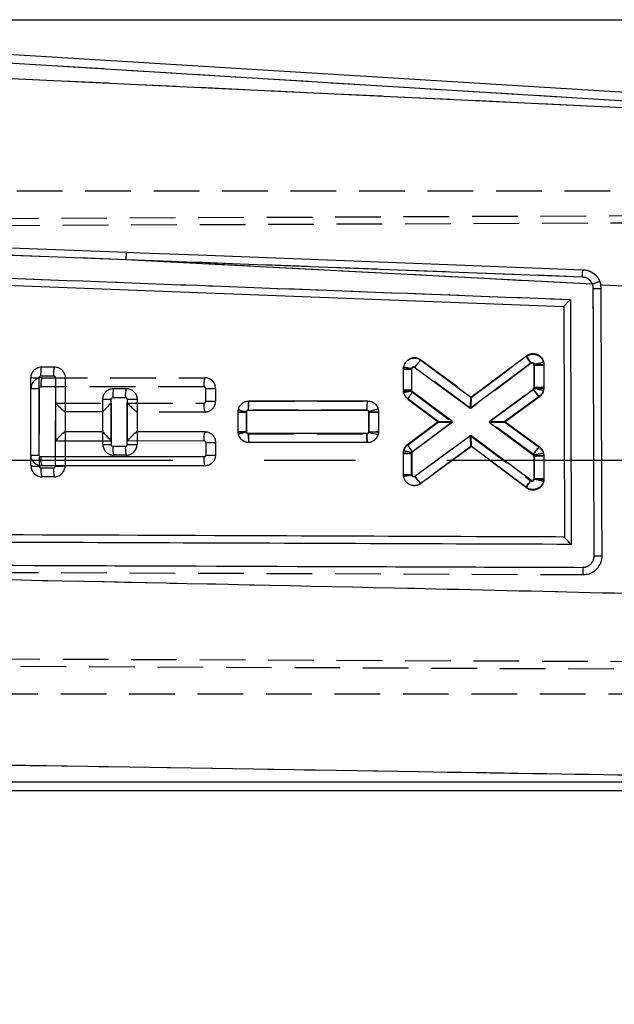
# Model space of a CAD drawing. Extents: x 30 to 391, y 7 to 282.
# Tile 23 of 30: x 133 to 150, y 243 to 270. Entities that reach past the tile are written whole.
import ezdxf

# ---------------------------------------------------------------- set-up
doc = ezdxf.new("R2010")
doc.units = 0
doc.linetypes.add('CENTERX2', pattern=[20.32, 12.7, -2.54, 2.54, -2.54])
doc.linetypes.add('HIDDEN', pattern=[1.905, 1.27, -0.635])
doc.layers.get('0').update_dxf_attribs({"linetype": 'CONTINUOUS'})
doc.styles.add('SLDTEXTSTYLE0', font='TXT', dxfattribs={"width": 0.75})
doc.dimstyles.new('SLDDIMSTYLE0', dxfattribs={"dimtxt": 3.5, "dimasz": 3.302, "dimexe": 0, "dimexo": 0.0625, "dimgap": 0.875, "dimtad": 1, "dimdec": 0, "dimrnd": 1e-09, "dimzin": 12, "dimtxsty": 'SLDTEXTSTYLE0', "dimsah": 1, "dimcen": 0.09, "dimazin": 3, "dimtfac": 1, "dimtdec": 0, "dimtofl": 0, "dimtmove": 0, "dimatfit": 3, "dimtolj": 1, "dimtzin": 12})

# ---------------------------------------------------------------- blocks, each defined once
blk = doc.blocks.new('_D')
at = {"color": 179, "linetype": 'CONTINUOUS'}
for p, q in [((118.125, 270.152), (206.743, 270.152)), ((205.743, 270.152), (205.743, 209.896)), ((190.743, 209.896), (206.743, 209.896))]:
    blk.add_line(p, q, dxfattribs=at)
for points in [[(205.743, 270.152), (205.235, 266.85), (206.251, 266.85)], [(205.743, 209.896), (206.251, 213.198), (205.235, 213.198)]]:
    blk.add_solid(points, dxfattribs=at)
at = {"color": 179, "linetype": 'CONTINUOUS', "insert": (201.231, 232.986, 0.1), "char_height": 3.5, "attachment_point": 1, "rotation": 90, "style": 'SLDTEXTSTYLE0'}
blk.add_mtext('60', dxfattribs=at)

msp = doc.modelspace()

# ---------------------------------------------------------------- linework, layer by layer
at = {"color": 7, "linetype": 'CONTINUOUS'}
for p, q in [((151.1995, 268.0541), (117.1254, 270.152)), ((117.1113, 269.9217), (151.0265, 267.8336)), ((150.8431, 267.6613), (117.3535, 269.2491)), ((136.1129, 263.4779), (118.9618, 264.127)), ((149.0957, 262.7943), (136.1129, 263.4779)), ((148.812, 262.9959), (136.1129, 263.4779)), ((119.7166, 263.2652), (148.2961, 262.1772)), ((149.3, 262.8703), (149.3262, 262.782)), ((149.3365, 262.6812), (149.3262, 262.782)), ((149.3262, 262.782), (149.9897, 262.7463)), ((148.2961, 262.1772), (148.3196, 255.7656)), ((144.3223, 260.6833), (145.7146, 259.6585)), ((145.7146, 259.6585), (147.2565, 260.8083)), ((133.7724, 260.4976), (134.1224, 260.4976)), ((143.837, 259.8512), (143.8371, 260.4395)), ((143.8371, 260.4395), (143.841, 260.4877)), ((144.065, 259.8505), (144.0651, 260.4274)), ((144.0651, 260.4274), (144.0669, 260.4499)), ((144.1522, 260.4797), (145.6935, 259.3452)), ((145.6935, 259.3452), (147.3839, 260.6058)), ((147.4715, 260.5627), (147.4714, 259.905)), ((147.7436, 260.5648), (147.7434, 259.9069)), ((133.4724, 258.0432), (133.4724, 260.1976)), ((133.7004, 258.0411), (133.7004, 260.1948)), ((133.7502, 260.2455), (134.1004, 260.2455)), ((134.1503, 260.1955), (134.1504, 258.4446)), ((134.4224, 260.1976), (134.4224, 258.6968)), ((135.7724, 259.8976), (136.1224, 259.8976)), ((147.4489, 259.8612), (146.2168, 258.9605)), ((147.7434, 259.9069), (147.7365, 259.8425)), ((135.4724, 258.697), (135.4724, 259.5976)), ((135.7004, 258.4449), (135.7004, 259.5948)), ((135.7502, 259.6455), (136.1003, 259.6455)), ((136.1503, 259.5955), (136.1504, 258.445)), ((136.4224, 259.5976), (136.4224, 258.6972)), ((144.8018, 258.9775), (143.9592, 259.6073)), ((145.1973, 258.9755), (144.0877, 259.8047)), ((147.6187, 259.6615), (146.6616, 258.9619)), ((139.2371, 259.2453), (139.2436, 259.3077)), ((139.541, 259.5485), (142.8386, 259.5492)), ((139.237, 258.697), (139.2371, 259.2453)), ((139.465, 258.6958), (139.4651, 259.243)), ((139.5186, 259.2964), (142.8164, 259.2971)), ((142.8715, 259.2419), (142.8714, 258.6947)), ((143.1436, 259.2452), (143.1435, 258.697)), ((143.9582, 258.3469), (144.8018, 258.9775)), ((144.0861, 258.1447), (145.1973, 258.9755)), ((146.2168, 258.9605), (147.448, 258.0544)), ((146.6616, 258.9619), (147.6193, 258.2571)), ((134.4216, 258.6968), (134.4224, 258.6968)), ((134.4224, 258.6968), (135.4724, 258.697)), ((135.4724, 258.6958), (135.4724, 258.697)), ((136.4216, 258.6972), (136.4224, 258.6972)), ((136.4224, 258.6972), (138.3076, 258.6975)), ((142.8171, 258.641), (139.5197, 258.6404)), ((143.1435, 258.697), (143.1332, 258.619)), ((145.7125, 258.5918), (144.1512, 257.4505)), ((147.3834, 257.3459), (145.7125, 258.5918)), ((134.1504, 258.4446), (135.7004, 258.4449)), ((136.1504, 258.445), (138.2856, 258.4454)), ((138.3357, 258.3954), (138.3356, 258.0427)), ((138.6077, 258.3975), (138.6076, 258.044)), ((142.8391, 258.3931), (139.5416, 258.3925)), ((145.7331, 258.2831), (144.3208, 257.2507)), ((147.2565, 257.1472), (145.7331, 258.2831)), ((138.2856, 257.9919), (133.7504, 257.9911)), ((143.8366, 257.4966), (143.8367, 258.1042)), ((143.8367, 258.1042), (143.842, 258.1609)), ((144.0645, 257.4945), (144.0646, 258.102)), ((147.471, 258.0087), (147.4709, 257.3887)), ((147.7431, 258.0125), (147.743, 257.3908)), ((138.3077, 257.744), (133.7725, 257.7432)), ((147.743, 257.3908), (147.734, 257.3177)), ((148.3196, 255.7656), (148.3196, 255.7646)), ((148.8415, 254.7207), (148.8701, 254.7214)), ((150.7804, 248.9517), (125.8374, 248.9517)), ((125.8374, 248.7204), (150.95, 248.7204))]:
    msp.add_line(p, q, dxfattribs=at)
at = {"color": 7, "linetype": 'HIDDEN'}
for p, q in [((117.1113, 269.9217), (151.0265, 267.8336)), ((150.8431, 267.6613), (117.3535, 269.2491)), ((119.7428, 265.3962), (154.6168, 265.3962)), ((154.6776, 264.5135), (109.3558, 264.33)), ((154.637, 264.7138), (109.7861, 264.5185)), ((136.1129, 263.4779), (118.9618, 264.127)), ((149.0957, 262.7943), (136.1129, 263.4779)), ((148.812, 262.9959), (136.1129, 263.4779)), ((149.3262, 262.782), (149.9897, 262.7463)), ((144.3208, 260.6886), (145.7331, 259.6562)), ((145.7319, 259.6554), (147.2564, 260.7921)), ((147.2564, 260.7921), (147.2565, 260.7922)), ((133.7723, 260.4976), (133.7724, 260.4976)), ((143.8367, 259.8351), (143.8366, 260.4428)), ((144.0645, 260.4407), (144.0646, 259.8331)), ((145.7125, 259.3434), (144.1512, 260.4847)), ((147.3833, 260.5892), (145.7125, 259.3434)), ((147.471, 259.9256), (147.4709, 260.5466)), ((147.734, 260.6217), (147.743, 260.5486)), ((147.743, 260.5486), (147.7431, 259.9268)), ((147.743, 260.5486), (147.7431, 259.9268)), ((133.7725, 260.1962), (138.3077, 260.1953)), ((133.7004, 259.8941), (133.7004, 257.7397)), ((138.2856, 259.9432), (133.7504, 259.9441)), ((135.7723, 259.8976), (135.7724, 259.8976)), ((138.3357, 259.5398), (138.3356, 259.8932)), ((138.6076, 259.8954), (138.6077, 259.5419)), ((146.2168, 258.9746), (147.4483, 259.881)), ((143.842, 259.7784), (143.8367, 259.8351)), ((144.8018, 258.9618), (143.9582, 259.5925)), ((144.7619, 258.9916), (143.9582, 259.5925)), ((144.0858, 259.7906), (145.1973, 258.9597)), ((147.6193, 259.6823), (146.6615, 258.9774)), ((134.1504, 259.4906), (135.7004, 259.4903)), ((134.1504, 257.7397), (134.1504, 259.4906)), ((135.7004, 259.4903), (135.7004, 258.3397)), ((136.1504, 259.4902), (138.2857, 259.4897)), ((136.1504, 258.3397), (136.1504, 259.4902)), ((139.5415, 259.5469), (139.5416, 259.5469)), ((139.5416, 259.5469), (142.8391, 259.5463)), ((142.8391, 259.5463), (142.8391, 259.5463)), ((135.4724, 259.2424), (134.4212, 259.2426)), ((138.3076, 259.2418), (136.4212, 259.2422)), ((139.2371, 258.6941), (139.237, 259.2423)), ((139.465, 259.2404), (139.4651, 258.6921)), ((142.8167, 259.2942), (139.52, 259.2948)), ((142.8715, 258.692), (142.8714, 259.2404)), ((143.1435, 259.2424), (143.1436, 258.6941)), ((143.9592, 258.3321), (144.8018, 258.9618)), ((143.9592, 258.3321), (144.8018, 258.9618)), ((145.1973, 258.9597), (144.0875, 258.1302)), ((144.8018, 258.9775), (144.8018, 258.9775)), ((147.4491, 258.0739), (146.2168, 258.9746)), ((146.6616, 258.9619), (146.6615, 258.9619)), ((146.6616, 258.9774), (147.6187, 258.2778)), ((146.6616, 258.9774), (147.6187, 258.2778)), ((134.4224, 258.6962), (134.4224, 257.7418)), ((135.4724, 258.3418), (135.4724, 258.6958)), ((136.4224, 258.6969), (136.4224, 258.3418)), ((139.2436, 258.6317), (139.2371, 258.6941)), ((139.519, 258.6387), (142.8162, 258.638)), ((144.1524, 257.4556), (145.6935, 258.5899)), ((145.6935, 258.5899), (147.3839, 257.3294)), ((135.7504, 258.2897), (136.1004, 258.2897)), ((142.8385, 258.3901), (139.541, 258.3908)), ((142.8386, 258.3901), (139.541, 258.3908)), ((142.8386, 258.3901), (142.8385, 258.3901)), ((145.7146, 258.2809), (144.3223, 257.2561)), ((147.2565, 257.1311), (145.7135, 258.2818)), ((133.4724, 257.7418), (133.4724, 258.042)), ((136.1224, 258.0418), (135.7724, 258.0418)), ((143.8371, 257.4999), (143.837, 258.0881)), ((144.065, 258.0861), (144.0651, 257.5078)), ((147.4715, 257.3725), (147.4714, 258.0303)), ((147.7365, 258.0969), (147.7434, 258.0325)), ((147.7434, 258.0325), (147.7436, 257.3746)), ((133.7504, 257.6897), (134.1004, 257.6897)), ((134.1224, 257.4418), (133.7724, 257.4418)), ((143.841, 257.4516), (143.8371, 257.4999)), ((144.0651, 257.5078), (144.067, 257.484)), ((144.3223, 257.2561), (144.2653, 257.2277)), ((144.3223, 257.2561), (144.3221, 257.256)), ((122.8834, 254.8205), (148.8415, 254.7207)), ((154.6774, 252.2789), (100.7135, 252.4973)), ((100.7996, 252.313), (154.6368, 252.0786)), ((154.6191, 251.3962), (119.7428, 251.3962)), ((150.7804, 248.9517), (125.8374, 248.9517))]:
    msp.add_line(p, q, dxfattribs=at)
at = {"color": 179, "linetype": 'CENTERX2'}
msp.add_line((157.7428, 257.8962), (104.7428, 257.8962), dxfattribs=at)
at = {"color": 7, "linetype": 'CONTINUOUS', "flags": 128}
for points in [[(120.2878, 264.287), (120.971, 264.2611), (127.4413, 264.0155), (136.1363, 263.6846)], [(136.1363, 263.6846), (136.509, 263.6704), (138.1266, 263.6087), (144.5968, 263.3616), (148.8346, 263.1994)]]:
    msp.add_lwpolyline(points, dxfattribs=at)
at = {"color": 7, "linetype": 'HIDDEN', "flags": 128}
for points in [[(139.5083, 259.5428), (139.5415, 259.5469), (139.5415, 259.5469), (139.5415, 259.5469)], [(142.9273, 258.4062), (142.9097, 258.3986), (142.8386, 258.3901), (142.8386, 258.3901), (142.8386, 258.3901)]]:
    msp.add_lwpolyline(points, dxfattribs=at)
at = {"color": 7, "linetype": 'CONTINUOUS'}
for centre, radius, start, end in [((136.8516, 263.4991), 0.739, 165.45947, 181.6418), ((150.1997, 260.1392), 2.8755, 108.23338, 112.57665), ((149.1128, 273.3175), 10.6387, 270.02769, 271.20479), ((147.9817, 261.1232), 0.7906, 203.47246, 220.87808), ((134.8349, 260.3083), 0.7372, 165.11981, 184.88499), ((147.5452, 268.8598), 8.2974, 269.49138, 271.37008), ((133.6651, 266.558), 6.3633, 268.26483, 270.31762), ((134.2223, 268.5215), 8.3263, 269.50479, 271.37703), ((136.8335, 259.7083), 0.7359, 165.09435, 184.89548), ((147.416, 259.9059), 0.0555, 306.3382, 347.39394), ((147.4175, 259.905), 0.0539, 347.9555, 359.95987), ((147.5491, 268.1724), 8.2678, 269.46135, 271.34676), ((135.6654, 265.9684), 6.3737, 268.26463, 270.31407), ((136.2225, 267.9102), 8.315, 269.50274, 271.37752), ((145.5952, 259.8175), 0.1989, 306.47348, 306.88849), ((139.4158, 265.7767), 6.5338, 268.43302, 270.43218), ((139.5209, 259.243), 0.0559, 168.64141, 179.96253), ((139.0188, 258.5084), 0.7358, 165.10604, 184.90801), ((142.8212, 258.6947), 0.0502, 345.20604, 0.04467), ((143.5206, 260.827), 2.2418, 253.12346, 260.05036), ((142.9369, 267.0865), 8.392, 269.55297, 271.41048), ((138.4093, 266.6937), 8.2986, 269.49148, 271.36995), ((145.8381, 258.4253), 0.1768, 233.07266, 233.53736), ((133.6466, 264.6072), 6.5663, 268.48008, 270.46942), ((134.4677, 257.9299), 0.7199, 175.12314, 195.03131), ((139.003, 257.9309), 0.72, 175.1384, 195.04579), ((138.4329, 266.0787), 8.0366, 269.30636, 271.24598), ((144.0144, 264.6264), 6.5246, 268.4391, 270.44108), ((144.1203, 258.102), 0.0556, 169.59038, 179.96916), ((144.1185, 258.1016), 0.054, 126.96618, 168.81735), ((144.0121, 264.044), 6.5497, 268.46447, 270.45877), ((144.9045, 257.9182), 0.8867, 211.83583, 228.82873), ((147.4185, 257.3887), 0.0524, 346.96545, 359.98963), ((147.5444, 265.6969), 8.3085, 269.49343, 271.3696)]:
    msp.add_arc(centre, radius, start, end, dxfattribs=at)
at = {"color": 7, "linetype": 'HIDDEN'}
for centre, radius, start, end in [((136.8516, 263.4991), 0.739, 165.45947, 181.6418), ((150.1997, 260.1392), 2.8755, 108.23338, 112.57665), ((144.1419, 260.4527), 0.2961, 52.83977, 152.13003), ((145.0219, 259.9331), 1.0308, 132.86058, 147.64374), ((144.0097, 267.0351), 6.5947, 268.49562, 270.47631), ((148.8164, 255.4469), 5.2868, 101.81434, 104.76161), ((147.4195, 260.5466), 0.0514, 359.98782, 14.17281), ((147.5446, 268.8524), 8.3062, 269.4916, 271.36829), ((147.4415, 260.5487), 0.3014, 359.98782, 14.01503), ((133.7724, 259.8962), 0.3, 89.98965, 180), ((134.4835, 260.0068), 0.7358, 165.08967, 184.89412), ((139.0188, 260.006), 0.7359, 165.09089, 184.8929), ((138.3076, 259.8953), 0.3, 0.01039, 89.98965), ((133.6466, 266.4474), 6.5536, 268.47724, 270.47034), ((133.7504, 259.8941), 0.05, 89.98965, 180), ((138.2856, 259.8932), 0.05, 0.01039, 89.98965), ((138.4059, 268.2506), 8.3576, 269.51777, 271.38292), ((144.0087, 266.4329), 6.6001, 268.50672, 270.4858), ((144.1417, 259.8352), 0.3051, 180.02078, 190.73247), ((145.2511, 253.3272), 6.6033, 100.3428, 102.3209), ((144.7634, 259.2139), 0.8898, 139.5986, 154.82093), ((144.1197, 259.8331), 0.0551, 180.02078, 190.3827), ((144.1179, 259.8332), 0.0533, 190.80951, 233.04955), ((139.003, 259.4285), 0.72, 175.11728, 195.02351), ((138.2857, 259.5398), 0.05, 269.98862, 0.01039), ((138.3077, 259.5418), 0.3, 269.98862, 0.01039), ((138.4063, 267.8555), 8.3161, 269.51311, 271.38758), ((144.1671, 254.6564), 4.7771, 102.4987, 105.75987), ((139.4099, 266.2108), 6.9706, 268.57899, 270.45286), ((142.8201, 259.2404), 0.0513, 359.98274, 15.39122), ((142.9458, 267.547), 8.3069, 269.48697, 271.3635), ((139.4086, 265.2792), 6.5873, 268.50856, 270.49146), ((139.5423, 258.6942), 0.3052, 180.02404, 191.81943), ((140.5543, 253.2276), 5.5608, 101.28382, 103.63327), ((139.5203, 258.6921), 0.0552, 180.02404, 191.73955), ((140.2365, 258.5775), 0.7201, 175.11745, 195.02147), ((142.9421, 267.0197), 8.328, 269.51444, 271.38624), ((135.6466, 264.9139), 6.5744, 268.48133, 270.46812), ((135.7724, 258.3418), 0.3, 180, 270), ((135.7504, 258.3397), 0.05, 180, 270), ((136.4677, 258.2286), 0.72, 175.12851, 195.03534), ((136.8177, 258.2285), 0.72, 175.12828, 195.03514), ((136.1004, 258.3397), 0.05, 270, 0), ((136.1224, 258.3418), 0.3, 270, 0), ((136.2225, 266.6541), 8.3147, 269.50276, 271.37753), ((148.3197, 257.5224), 1.0306, 132.86231, 147.6478), ((147.4386, 258.0317), 0.3049, 12.34106, 53.80347), ((144.0099, 264.665), 6.5791, 268.4942, 270.47962), ((147.4165, 258.0296), 0.0549, 12.55456, 53.65882), ((148.8384, 252.1241), 6.0736, 100.45273, 103.01885), ((147.4183, 258.0303), 0.0531, 0.02501, 12.29413), ((147.5399, 266.3747), 8.3447, 269.52966, 271.39771), ((147.4403, 258.0324), 0.3031, 0.02501, 12.29414), ((133.6468, 264.3201), 6.5807, 268.48134, 270.46624), ((133.7724, 257.7418), 0.3, 180, 270), ((133.7504, 257.7397), 0.05, 180, 270), ((134.4677, 257.6285), 0.72, 175.12808, 195.03491), ((134.8177, 257.6285), 0.72, 175.12808, 195.03491), ((134.1004, 257.7397), 0.05, 270, 0), ((134.1224, 257.7418), 0.3, 270, 0), ((134.2223, 266.0725), 8.3331, 269.50561, 271.37625), ((148.0612, 256.7543), 0.8886, 139.66051, 154.90496), ((147.5419, 265.7066), 8.3344, 269.51596, 271.3863)]:
    msp.add_arc(centre, radius, start, end, dxfattribs=at)
at = {"color": 7, "linetype": 'CONTINUOUS'}
for centre, major_axis, ratio, start_param, end_param in [((144.0871, 260.4295), (0.25, -0.01), 0.0119261, 3.1415927, 4.6245681), ((145.7156, 259.3473), (-0.001, 0.3107), 0.0709759, 0.0525348, 1.5773099), ((145.2193, 258.9776), (0.4175, 0), 0.0050159, 3.1483028, 4.6595663), ((146.2389, 258.9626), (0.4227, -0.0007), 0.0050435, 4.6602178, 6.2763092), ((134.1724, 258.4467), (0.2498, 0.2498), 0.0399855, 0.0399721, 1.6191216), ((135.7224, 258.447), (0.2497, -0.2497), 0.0483726, 3.1899179, 4.6724169), ((136.1724, 258.4471), (0.2498, 0.2498), 0.0399855, 0.0399721, 1.6191216), ((145.7345, 258.5939), (0.0015, 0.3103), 0.0710097, 1.5778754, 3.0892154)]:
    msp.add_ellipse(centre, major_axis=major_axis, ratio=ratio, start_param=start_param, end_param=end_param, dxfattribs=at)
at = {"color": 7, "linetype": 'HIDDEN'}
for centre, major_axis, ratio, start_param, end_param in [((145.7345, 259.3455), (-0.0015, 0.3103), 0.0710733, 0.0524241, 1.577204), ((134.1724, 259.4927), (-0.2497, 0.2498), 0.0483709, 1.5308417, 3.0932499), ((135.7224, 259.4924), (0.2498, 0.2498), 0.0399838, 1.6191391, 3.1016381), ((136.1724, 259.4923), (-0.2497, 0.2498), 0.0483709, 1.5308417, 3.0932499), ((145.2193, 258.9618), (0.4175, 0), 0.0050216, 3.1483104, 4.6595668), ((146.2389, 258.9767), (0.4227, 0.0007), 0.0048715, 4.6602015, 6.2765437), ((145.7156, 258.592), (0.001, 0.3107), 0.0709339, 1.5777531, 3.0890889), ((144.0871, 257.5099), (0.25, 0.01), 0.0048534, 3.1415927, 4.6238967)]:
    msp.add_ellipse(centre, major_axis=major_axis, ratio=ratio, start_param=start_param, end_param=end_param, dxfattribs=at)
at = {"color": 7, "linetype": 'CONTINUOUS'}
for points, knots in [([(119.3775, 263.4739), (124.2563, 263.2894), (133.9576, 262.9226), (143.6593, 262.5542), (148.4821, 262.3711)], [0, 0, 0, 0, 0.502896, 1, 1, 1, 1]), ([(148.812, 262.9959), (148.8132, 263.0226), (148.8157, 263.0762), (148.822, 263.1439), (148.8286, 263.1875), (148.8327, 263.1958), (148.8345, 263.1994)], [0, 0, 0, 0, 0.264534, 0.5290541, 0.793585, 1, 1, 1, 1]), ([(148.8346, 263.1994), (148.8914, 263.1917), (149.0065, 263.1762), (149.1583, 263.0827), (149.2541, 262.9721), (149.2891, 262.8945), (149.3, 262.8703)], [0, 0, 0, 0, 0.2842037, 0.575995, 0.8678207, 1, 1, 1, 1]), ([(149.0957, 262.7943), (149.0897, 262.8079), (149.0691, 262.8542), (149.0124, 262.9218), (148.9194, 262.981), (148.8477, 262.9909), (148.812, 262.9959)], [0, 0, 0, 0, 0.12127098, 0.41348525, 0.70708858, 1, 1, 1, 1]), ([(149.118, 262.6788), (149.115, 262.7134), (149.1115, 262.7529), (149.0975, 262.7897), (149.0957, 262.7943)], [0, 0, 0, 0, 0.8727067, 1, 1, 1, 1]), ([(149.1431, 255.2413), (149.1427, 255.3767), (149.1404, 256.0533), (149.1321, 258.5325), (149.1241, 260.8763), (149.118, 262.6788)], [0, 0, 0, 0, 0.05458626, 0.27293232, 1, 1, 1, 1]), ([(149.3635, 255.2436), (149.363, 255.379), (149.3606, 256.0556), (149.3516, 258.5348), (149.3431, 260.8786), (149.3365, 262.6812)], [0, 0, 0, 0, 0.0545863, 0.272931, 1, 1, 1, 1]), ([(148.2961, 262.1777), (148.2978, 262.1806), (148.301, 262.1863), (148.3266, 262.2149), (148.3728, 262.2632), (148.4289, 262.3192), (148.4684, 262.3578), (148.4814, 262.3704), (148.4821, 262.3711)], [0, 0, 0, 0, 0.157221, 0.3135138, 0.5425094, 0.8512064, 0.9921293, 1, 1, 1, 1]), ([(148.4821, 262.3711), (148.4859, 261.238), (148.4937, 258.9677), (148.5013, 256.6973), (148.5052, 255.5599)], [0, 0, 0, 0, 0.4990477, 1, 1, 1, 1]), ([(143.841, 260.4877), (143.8502, 260.5212), (143.8686, 260.5881), (143.9362, 260.6696), (144.0248, 260.7253), (144.1269, 260.7475), (144.2324, 260.7364), (144.2922, 260.701), (144.3223, 260.6833)], [0, 0, 0, 0, 0.1664811, 0.3329599, 0.4995553, 0.6660503, 0.8322316, 1, 1, 1, 1]), ([(144.1522, 260.4797), (144.1622, 260.4934), (144.1824, 260.5209), (144.2125, 260.5604), (144.241, 260.5966), (144.2667, 260.6282), (144.2886, 260.6537), (144.3056, 260.6719), (144.3177, 260.6829), (144.3207, 260.6832), (144.3222, 260.6834)], [0, 0, 0, 0, 0.1249978, 0.2500031, 0.3750027, 0.5000037, 0.6250005, 0.7500012, 0.8750008, 1, 1, 1, 1]), ([(147.2565, 260.8083), (147.2861, 260.8261), (147.3453, 260.8617), (147.45, 260.8739), (147.5524, 260.8532), (147.6423, 260.7988), (147.7085, 260.718), (147.7397, 260.6352), (147.7426, 260.583), (147.7436, 260.5648)], [0, 0, 0, 0, 0.1533118, 0.3066122, 0.4590724, 0.6147349, 0.7667014, 0.9187578, 1, 1, 1, 1]), ([(133.4724, 260.1976), (133.4758, 260.2314), (133.4827, 260.2991), (133.5347, 260.3891), (133.6112, 260.457), (133.6954, 260.4926), (133.7508, 260.4962), (133.7724, 260.4976)], [0, 0, 0, 0, 0.2151367, 0.4302461, 0.6458423, 0.8615962, 1, 1, 1, 1]), ([(133.7502, 260.2455), (133.7505, 260.2785), (133.7512, 260.3444), (133.7563, 260.4278), (133.7636, 260.4862), (133.7694, 260.4938), (133.7723, 260.4976)], [0, 0, 0, 0, 0.24999657, 0.50000218, 0.74999891, 1, 1, 1, 1]), ([(134.1224, 260.4976), (134.1561, 260.4943), (134.2235, 260.4876), (134.3134, 260.4358), (134.3812, 260.3595), (134.4171, 260.2752), (134.4209, 260.2196), (134.4224, 260.1976)], [0, 0, 0, 0, 0.21510432, 0.43023235, 0.64489605, 0.85940661, 1, 1, 1, 1]), ([(144.0669, 260.4499), (144.0646, 260.4503), (144.0535, 260.4524), (144.0152, 260.459), (143.9544, 260.4685), (143.8917, 260.4781), (143.8491, 260.4851), (143.8437, 260.4868), (143.841, 260.4877)], [0, 0, 0, 0, 0.0186889, 0.0921527, 0.3193086, 0.5462617, 0.7731303, 1, 1, 1, 1]), ([(144.0669, 260.4499), (144.0678, 260.4525), (144.0707, 260.461), (144.0796, 260.4738), (144.0948, 260.4851), (144.1134, 260.491), (144.1329, 260.4899), (144.1457, 260.4843), (144.1514, 260.4803), (144.1522, 260.4797)], [0, 0, 0, 0, 0.0778928, 0.2563976, 0.4326041, 0.608899, 0.8015222, 0.9749069, 1, 1, 1, 1]), ([(147.3839, 260.6058), (147.3869, 260.6077), (147.3952, 260.6131), (147.4111, 260.6174), (147.4299, 260.6159), (147.4471, 260.6088), (147.4606, 260.5964), (147.4697, 260.5806), (147.4709, 260.5687), (147.4715, 260.5627)], [0, 0, 0, 0, 0.08990813, 0.24834294, 0.39901436, 0.55721041, 0.70355418, 0.85175003, 1, 1, 1, 1]), ([(133.7004, 260.1948), (133.7009, 260.2005), (133.7021, 260.2121), (133.711, 260.2274), (133.7239, 260.2389), (133.7379, 260.2447), (133.7469, 260.2453), (133.7502, 260.2455)], [0, 0, 0, 0, 0.2188693, 0.4377146, 0.656588, 0.8727398, 1, 1, 1, 1]), ([(134.1004, 260.2455), (134.1037, 260.2453), (134.1127, 260.2447), (134.1267, 260.239), (134.1397, 260.2276), (134.1484, 260.2124), (134.1497, 260.201), (134.1503, 260.1955)], [0, 0, 0, 0, 0.1297897, 0.3453984, 0.5651486, 0.7883165, 1, 1, 1, 1]), ([(135.4724, 259.5976), (135.4758, 259.6314), (135.4827, 259.6991), (135.5347, 259.7891), (135.6112, 259.857), (135.6954, 259.8926), (135.7508, 259.8962), (135.7724, 259.8976)], [0, 0, 0, 0, 0.2151315, 0.4302381, 0.6457918, 0.8615069, 1, 1, 1, 1]), ([(135.7723, 259.8976), (135.7694, 259.8938), (135.7636, 259.8862), (135.7563, 259.8278), (135.7512, 259.7444), (135.7505, 259.6785), (135.7502, 259.6455)], [0, 0, 0, 0, 0.2499994, 0.5000015, 0.7499958, 1, 1, 1, 1]), ([(136.1224, 259.8976), (136.1561, 259.8943), (136.2235, 259.8876), (136.3134, 259.8358), (136.3812, 259.7595), (136.4171, 259.6752), (136.4209, 259.6196), (136.4224, 259.5976)], [0, 0, 0, 0, 0.21511245, 0.43024512, 0.64494744, 0.85949603, 1, 1, 1, 1]), ([(143.9592, 259.6073), (143.9407, 259.6235), (143.8963, 259.6626), (143.8483, 259.7471), (143.8408, 259.8164), (143.837, 259.8512)], [0, 0, 0, 0, 0.2623204, 0.6296657, 1, 1, 1, 1]), ([(144.065, 259.8505), (144.0571, 259.8504), (144.0184, 259.8501), (143.9542, 259.85), (143.8884, 259.8501), (143.8453, 259.8506), (143.8398, 259.851), (143.837, 259.8512)], [0, 0, 0, 0, 0.06408265, 0.31727102, 0.54484731, 0.77242341, 1, 1, 1, 1]), ([(144.0877, 259.8047), (144.084, 259.8081), (144.0766, 259.8147), (144.0708, 259.8251), (144.0663, 259.8368), (144.0655, 259.8446), (144.065, 259.8505)], [0, 0, 0, 0, 0.28565468, 0.56034509, 0.66706155, 1, 1, 1, 1]), ([(147.6187, 259.6615), (147.617, 259.6616), (147.6138, 259.6616), (147.6015, 259.6721), (147.5844, 259.6898), (147.5625, 259.7147), (147.5369, 259.7456), (147.5087, 259.7813), (147.4788, 259.8204), (147.4589, 259.8476), (147.4489, 259.8612)], [0, 0, 0, 0, 0.1249996, 0.2500007, 0.3749989, 0.5000005, 0.6249971, 0.7500009, 0.8750008, 1, 1, 1, 1]), ([(147.7365, 259.8425), (147.7354, 259.8422), (147.7331, 259.8416), (147.7167, 259.8437), (147.6914, 259.8478), (147.6575, 259.8541), (147.6166, 259.8622), (147.5704, 259.8718), (147.5208, 259.8824), (147.4871, 259.89), (147.4702, 259.8937)], [0, 0, 0, 0, 0.1250067, 0.2500122, 0.3750156, 0.5000168, 0.6250163, 0.750013, 0.8750078, 1, 1, 1, 1]), ([(135.7004, 259.5948), (135.7009, 259.6005), (135.7021, 259.6121), (135.711, 259.6274), (135.7239, 259.6389), (135.7379, 259.6447), (135.7469, 259.6453), (135.7502, 259.6455)], [0, 0, 0, 0, 0.2189523, 0.4378977, 0.6566851, 0.8726958, 1, 1, 1, 1]), ([(136.1003, 259.6455), (136.1037, 259.6453), (136.1127, 259.6447), (136.1267, 259.639), (136.1397, 259.6276), (136.1484, 259.6124), (136.1497, 259.601), (136.1503, 259.5955)], [0, 0, 0, 0, 0.130185, 0.3457989, 0.5654923, 0.7884476, 1, 1, 1, 1]), ([(144.0877, 259.8047), (144.0692, 259.7796), (144.0322, 259.7292), (143.9888, 259.6652), (143.9607, 259.6192), (143.9597, 259.6112), (143.9592, 259.6073)], [0, 0, 0, 0, 0.25000037, 0.49999712, 0.75000012, 1, 1, 1, 1]), ([(147.7365, 259.8425), (147.7258, 259.8097), (147.7046, 259.7442), (147.6537, 259.6881), (147.6226, 259.6645), (147.6187, 259.6615)], [0, 0, 0, 0, 0.4661249, 0.9322136, 1, 1, 1, 1]), ([(139.2436, 259.3077), (139.254, 259.3405), (139.2749, 259.4062), (139.3451, 259.4839), (139.436, 259.5381), (139.5056, 259.545), (139.541, 259.5485)], [0, 0, 0, 0, 0.2478743, 0.4957345, 0.7438358, 1, 1, 1, 1]), ([(139.2436, 259.3077), (139.2461, 259.3064), (139.2512, 259.3038), (139.293, 259.2929), (139.3547, 259.2784), (139.41, 259.2661), (139.4477, 259.258), (139.4588, 259.2556), (139.4662, 259.254)], [0, 0, 0, 0, 0.2269206, 0.4538456, 0.680768, 0.90769, 0.9383173, 1, 1, 1, 1]), ([(139.541, 259.5485), (139.5381, 259.5447), (139.5322, 259.5371), (139.5248, 259.4787), (139.5196, 259.3953), (139.519, 259.3294), (139.5186, 259.2964)], [0, 0, 0, 0, 0.2499987, 0.5000015, 0.7500011, 1, 1, 1, 1]), ([(142.8384, 259.5492), (142.8359, 259.5465), (142.831, 259.5409), (142.8243, 259.497), (142.818, 259.4187), (142.817, 259.3428), (142.8164, 259.2971)], [0, 0, 0, 0, 0.21424, 0.4284754, 0.6555444, 1, 1, 1, 1]), ([(142.8386, 259.5492), (142.8729, 259.5458), (142.9414, 259.5391), (143.0328, 259.4863), (143.1018, 259.4087), (143.138, 259.3233), (143.142, 259.2672), (143.1436, 259.2452)], [0, 0, 0, 0, 0.2156654, 0.43134529, 0.64673282, 0.862021, 1, 1, 1, 1]), ([(139.4662, 259.254), (139.4673, 259.2578), (139.4701, 259.2674), (139.4795, 259.2809), (139.493, 259.2909), (139.5066, 259.2958), (139.5149, 259.2962), (139.5186, 259.2964)], [0, 0, 0, 0, 0.1628092, 0.4111806, 0.6597097, 0.8456191, 1, 1, 1, 1]), ([(142.8164, 259.2971), (142.82, 259.2969), (142.8299, 259.2963), (142.8451, 259.2902), (142.8567, 259.2802), (142.8655, 259.2678), (142.8705, 259.2557), (142.8712, 259.2457), (142.8715, 259.2419)], [0, 0, 0, 0, 0.12833384, 0.34280167, 0.55723412, 0.65054323, 0.86994067, 1, 1, 1, 1]), ([(142.8715, 259.2419), (142.8796, 259.242), (142.9053, 259.2422), (142.9592, 259.2425), (143.0287, 259.2431), (143.0922, 259.2438), (143.1353, 259.2445), (143.1408, 259.245), (143.1436, 259.2452)], [0, 0, 0, 0, 0.05881525, 0.18713314, 0.39035093, 0.59356774, 0.79678285, 1, 1, 1, 1]), ([(138.3076, 258.6975), (138.3414, 258.6942), (138.4088, 258.6876), (138.4987, 258.6358), (138.5665, 258.5595), (138.6024, 258.4752), (138.6062, 258.4195), (138.6077, 258.3975)], [0, 0, 0, 0, 0.2150911, 0.4302001, 0.6449057, 0.8594478, 1, 1, 1, 1]), ([(139.5416, 258.3925), (139.5073, 258.3959), (139.4388, 258.4028), (139.3474, 258.4556), (139.2786, 258.5332), (139.2424, 258.6187), (139.2385, 258.675), (139.237, 258.697)], [0, 0, 0, 0, 0.2155272, 0.4310728, 0.6462235, 0.8611813, 1, 1, 1, 1]), ([(139.237, 258.697), (139.2404, 258.6968), (139.247, 258.6965), (139.2988, 258.696), (139.3735, 258.6957), (139.4345, 258.6958), (139.465, 258.6958)], [0, 0, 0, 0, 0.2500001, 0.5000001, 0.7499985, 1, 1, 1, 1]), ([(139.5197, 258.6404), (139.5166, 258.6406), (139.5078, 258.6411), (139.4935, 258.6462), (139.479, 258.6574), (139.4687, 258.6734), (139.4653, 258.6869), (139.465, 258.6945), (139.465, 258.6958)], [0, 0, 0, 0, 0.109523, 0.3068261, 0.5221989, 0.7375064, 0.9552463, 1, 1, 1, 1]), ([(139.5197, 258.6404), (139.5201, 258.6078), (139.5207, 258.5427), (139.5258, 258.4609), (139.533, 258.4036), (139.5387, 258.3962), (139.5415, 258.3925)], [0, 0, 0, 0, 0.2499985, 0.499998, 0.7500006, 1, 1, 1, 1]), ([(142.8698, 258.6818), (142.8675, 258.6759), (142.8631, 258.6641), (142.8496, 258.6506), (142.8336, 258.6424), (142.8223, 258.6414), (142.8171, 258.641)], [0, 0, 0, 0, 0.262053, 0.5241783, 0.7840462, 1, 1, 1, 1]), ([(142.8171, 258.641), (142.8175, 258.6084), (142.8182, 258.5433), (142.8233, 258.4615), (142.8305, 258.4042), (142.8362, 258.3968), (142.8391, 258.3931)], [0, 0, 0, 0, 0.2499962, 0.5000003, 0.7499988, 1, 1, 1, 1]), ([(143.1332, 258.619), (143.121, 258.5867), (143.0967, 258.5219), (143.0221, 258.4478), (142.9332, 258.4011), (142.869, 258.3956), (142.8391, 258.3931)], [0, 0, 0, 0, 0.25817295, 0.51633716, 0.77468519, 1, 1, 1, 1]), ([(138.2856, 258.4454), (138.289, 258.4452), (138.298, 258.4447), (138.312, 258.4389), (138.325, 258.4275), (138.3338, 258.4123), (138.335, 258.4009), (138.3357, 258.3954)], [0, 0, 0, 0, 0.1304978, 0.3461944, 0.5658439, 0.7885489, 1, 1, 1, 1]), ([(143.842, 258.1609), (143.8517, 258.1938), (143.8712, 258.2596), (143.9213, 258.318), (143.9531, 258.3429), (143.9582, 258.3469)], [0, 0, 0, 0, 0.4563293, 0.9126097, 1, 1, 1, 1]), ([(144.0861, 258.1447), (144.0674, 258.1703), (144.0302, 258.2213), (143.9867, 258.2867), (143.9588, 258.3341), (143.9584, 258.3426), (143.9582, 258.3469)], [0, 0, 0, 0, 0.250002, 0.5000033, 0.75, 1, 1, 1, 1]), ([(147.6193, 258.2571), (147.6177, 258.257), (147.6146, 258.2567), (147.6024, 258.2459), (147.5852, 258.2278), (147.5631, 258.2024), (147.5372, 258.171), (147.5086, 258.1348), (147.4783, 258.0954), (147.4581, 258.0681), (147.448, 258.0544)], [0, 0, 0, 0, 0.1250018, 0.2499989, 0.3749993, 0.5000011, 0.6249995, 0.7500021, 0.8750011, 1, 1, 1, 1]), ([(147.6193, 258.2571), (147.6379, 258.2408), (147.6827, 258.2019), (147.7314, 258.1173), (147.7392, 258.0477), (147.7431, 258.0125)], [0, 0, 0, 0, 0.262357, 0.6282942, 1, 1, 1, 1]), ([(133.7725, 257.7432), (133.7387, 257.7465), (133.6713, 257.7532), (133.5814, 257.805), (133.5136, 257.8813), (133.4777, 257.9656), (133.4739, 258.0212), (133.4724, 258.0432)], [0, 0, 0, 0, 0.215154, 0.43032821, 0.64498964, 0.85940325, 1, 1, 1, 1]), ([(133.7504, 257.9911), (133.747, 257.9913), (133.738, 257.9919), (133.724, 257.9976), (133.711, 258.0091), (133.7023, 258.0243), (133.701, 258.0356), (133.7004, 258.0411)], [0, 0, 0, 0, 0.1311965, 0.3466774, 0.5660146, 0.7885404, 1, 1, 1, 1]), ([(138.3356, 258.0427), (138.3353, 258.0387), (138.3346, 258.0291), (138.3284, 258.0148), (138.3171, 258.0022), (138.3023, 257.9936), (138.2912, 257.9925), (138.2856, 257.9919)], [0, 0, 0, 0, 0.1491358, 0.3656811, 0.5784512, 0.78858, 1, 1, 1, 1]), ([(138.6076, 258.044), (138.6042, 258.0102), (138.5974, 257.9425), (138.5453, 257.8525), (138.4689, 257.7846), (138.3847, 257.749), (138.3294, 257.7454), (138.3077, 257.744)], [0, 0, 0, 0, 0.2151173, 0.4302071, 0.6457109, 0.8614242, 1, 1, 1, 1]), ([(144.0655, 258.112), (144.0567, 258.1138), (144.0184, 258.1212), (143.9554, 258.1338), (143.8918, 258.1474), (143.8498, 258.1573), (143.8446, 258.1598), (143.842, 258.161)], [0, 0, 0, 0, 0.0736305, 0.3188082, 0.5458694, 0.7729356, 1, 1, 1, 1]), ([(147.448, 258.0544), (147.4488, 258.0538), (147.4547, 258.049), (147.4628, 258.0392), (147.4696, 258.0239), (147.4705, 258.0139), (147.471, 258.0087)], [0, 0, 0, 0, 0.0599837, 0.4323617, 0.7076486, 1, 1, 1, 1]), ([(147.7431, 258.0126), (147.7403, 258.0123), (147.7348, 258.0118), (147.6917, 258.011), (147.6282, 258.0102), (147.5576, 258.0096), (147.5037, 258.0091), (147.4779, 258.0088), (147.471, 258.0087)], [0, 0, 0, 0, 0.2032223, 0.4064453, 0.6096672, 0.8128926, 0.9497898, 1, 1, 1, 1]), ([(144.3208, 257.2507), (144.291, 257.2332), (144.2315, 257.1981), (144.1268, 257.187), (144.0247, 257.2087), (143.9356, 257.2639), (143.8704, 257.3452), (143.8402, 257.4275), (143.8375, 257.4791), (143.8366, 257.4966)], [0, 0, 0, 0, 0.154004, 0.3080136, 0.4607929, 0.6166602, 0.7688466, 0.92145, 1, 1, 1, 1]), ([(144.1512, 257.4505), (144.1484, 257.4487), (144.1405, 257.4436), (144.1254, 257.4393), (144.1068, 257.4405), (144.0895, 257.4474), (144.0757, 257.4599), (144.0664, 257.4761), (144.0651, 257.4883), (144.0645, 257.4945)], [0, 0, 0, 0, 0.0819241, 0.2362816, 0.3860938, 0.5443458, 0.6937422, 0.8468588, 1, 1, 1, 1]), ([(147.2565, 257.1472), (147.2567, 257.1506), (147.257, 257.1572), (147.2787, 257.1948), (147.3142, 257.249), (147.3522, 257.3031), (147.3765, 257.3365), (147.3834, 257.3459)], [0, 0, 0, 0, 0.22317322, 0.44634937, 0.6695213, 0.90621062, 1, 1, 1, 1]), ([(147.734, 257.3177), (147.7221, 257.2851), (147.6984, 257.2199), (147.6244, 257.1442), (147.5317, 257.0959), (147.4281, 257.082), (147.3317, 257.1002), (147.2795, 257.1328), (147.2565, 257.1472)], [0, 0, 0, 0, 0.1728062, 0.345607, 0.5185253, 0.6914426, 0.8641803, 1, 1, 1, 1]), ([(147.4696, 257.3769), (147.4691, 257.3755), (147.4669, 257.3679), (147.4599, 257.3557), (147.446, 257.3431), (147.4288, 257.3358), (147.41, 257.3346), (147.3944, 257.3388), (147.3863, 257.344), (147.3834, 257.3459)], [0, 0, 0, 0, 0.0422823, 0.2198382, 0.384609, 0.5579252, 0.7313016, 0.9033179, 1, 1, 1, 1]), ([(147.734, 257.3176), (147.7311, 257.3175), (147.7253, 257.3172), (147.683, 257.3256), (147.621, 257.3396), (147.5512, 257.3564), (147.4992, 257.3694), (147.4746, 257.3756), (147.4696, 257.3769)], [0, 0, 0, 0, 0.2038367, 0.4076712, 0.6115084, 0.8153443, 0.9618338, 1, 1, 1, 1]), ([(148.3196, 255.7656), (148.3039, 255.7657), (147.749, 255.7678), (145.0375, 255.7783), (136.6614, 255.8103), (128.8237, 255.8405), (123.143, 255.8623)], [0, 0, 0, 0, 0.0018693, 0.0661233, 0.3231391, 1, 1, 1, 1]), ([(148.5052, 255.5599), (148.5045, 255.5606), (148.4923, 255.5728), (148.453, 255.6128), (148.3967, 255.6715), (148.35, 255.7233), (148.3244, 255.7542), (148.3212, 255.7611), (148.3196, 255.7646)], [0, 0, 0, 0, 0.0077813, 0.1402927, 0.4591578, 0.6909656, 0.8449792, 1, 1, 1, 1]), ([(148.5052, 255.5599), (144.2475, 255.5752), (135.7452, 255.6058), (127.2416, 255.6372), (122.9963, 255.653)], [0, 0, 0, 0, 0.50076006, 1, 1, 1, 1]), ([(148.8232, 254.9219), (148.8468, 254.9234), (148.9062, 254.9272), (148.996, 254.9653), (149.0772, 255.0375), (149.1325, 255.1333), (149.1396, 255.2054), (149.1431, 255.2413)], [0, 0, 0, 0, 0.1418471, 0.3564569, 0.5704775, 0.7858716, 1, 1, 1, 1]), ([(148.8701, 254.7214), (148.9284, 254.7303), (149.045, 254.7481), (149.1963, 254.8467), (149.3071, 254.9857), (149.3578, 255.1269), (149.3621, 255.2145), (149.3635, 255.2436)], [0, 0, 0, 0, 0.2226259, 0.4452354, 0.667641, 0.8896761, 1, 1, 1, 1]), ([(149.1431, 255.2413), (149.1572, 255.2414), (149.1853, 255.2415), (149.2267, 255.2417), (149.2652, 255.242), (149.2993, 255.2423), (149.3275, 255.2427), (149.3484, 255.2431), (149.3598, 255.2434), (149.3625, 255.2436), (149.3635, 255.2436)], [0, 0, 0, 0, 0.1325172, 0.2650345, 0.3975523, 0.5300691, 0.6625868, 0.795104, 0.9276236, 1, 1, 1, 1]), ([(122.8663, 255.0165), (128.8722, 254.9942), (137.5253, 254.9622), (146.1766, 254.9313), (148.8232, 254.9219)], [0, 0, 0, 0, 0.69408256, 1, 1, 1, 1]), ([(148.8232, 254.9219), (148.8233, 254.9011), (148.8235, 254.864), (148.8258, 254.8093), (148.8294, 254.7625), (148.8348, 254.7275), (148.8389, 254.7229), (148.841, 254.7207)], [0, 0, 0, 0, 0.1963159, 0.3521482, 0.5681008, 0.7840479, 1, 1, 1, 1]), ([(150.0409, 254.1931), (148.2693, 254.2351), (140.3525, 254.4229), (132.4325, 254.5774), (126.2849, 254.6973)], [0, 0, 0, 0, 0.22378, 1, 1, 1, 1]), ([(125.8374, 249.5335), (131.9808, 249.4379), (140.233, 249.3093), (148.4825, 249.1757), (150.5906, 249.1415)], [0, 0, 0, 0, 0.7444505, 1, 1, 1, 1])]:
    msp.add_open_spline(points, degree=3, knots=knots, dxfattribs=at)
at = {"color": 7, "linetype": 'HIDDEN'}
for points, knots in [([(119.3775, 263.4739), (124.2563, 263.2894), (133.9576, 262.9226), (143.6593, 262.5542), (148.4821, 262.3711)], [0, 0, 0, 0, 0.502896, 1, 1, 1, 1]), ([(148.8117, 262.9959), (148.813, 263.0227), (148.8156, 263.0762), (148.8221, 263.1439), (148.8288, 263.1875), (148.8329, 263.1958), (148.8347, 263.1994)], [0, 0, 0, 0, 0.2645335, 0.5290603, 0.7935843, 1, 1, 1, 1]), ([(148.8346, 263.1994), (148.8914, 263.1917), (149.0065, 263.1762), (149.1583, 263.0827), (149.2541, 262.9721), (149.2891, 262.8945), (149.3, 262.8703)], [0, 0, 0, 0, 0.2842037, 0.575995, 0.8678207, 1, 1, 1, 1]), ([(149.0957, 262.7943), (149.0897, 262.8079), (149.0691, 262.8542), (149.0124, 262.9218), (148.9194, 262.981), (148.8477, 262.9909), (148.812, 262.9959)], [0, 0, 0, 0, 0.12127098, 0.41348525, 0.70708858, 1, 1, 1, 1]), ([(149.118, 262.6788), (149.115, 262.7134), (149.1115, 262.7529), (149.0975, 262.7897), (149.0957, 262.7943)], [0, 0, 0, 0, 0.8727067, 1, 1, 1, 1]), ([(149.1431, 255.2413), (149.1427, 255.3767), (149.1404, 256.0533), (149.1321, 258.5325), (149.1241, 260.8763), (149.118, 262.6788)], [0, 0, 0, 0, 0.05458626, 0.27293232, 1, 1, 1, 1]), ([(148.4821, 262.3711), (148.4859, 261.238), (148.4937, 258.9677), (148.5013, 256.6973), (148.5052, 255.5599)], [0, 0, 0, 0, 0.4990477, 1, 1, 1, 1]), ([(147.2564, 260.7921), (147.2564, 260.7886), (147.2562, 260.7816), (147.2774, 260.7436), (147.3117, 260.6901), (147.3439, 260.6438), (147.3682, 260.6099), (147.3768, 260.5981), (147.3833, 260.5892)], [0, 0, 0, 0, 0.2211502, 0.4422981, 0.6634492, 0.8845998, 0.91256, 1, 1, 1, 1]), ([(147.2565, 260.7922), (147.2565, 260.7922), (147.2802, 260.8105), (147.3383, 260.8403), (147.4361, 260.8578), (147.5378, 260.8414), (147.6282, 260.7931), (147.698, 260.7179), (147.7259, 260.6547), (147.734, 260.6217), (147.734, 260.6217)], [0, 0, 0, 0, 0.0001022, 0.1508556, 0.3225264, 0.4919385, 0.6599965, 0.8289709, 0.999897, 1, 1, 1, 1]), ([(143.8366, 260.4428), (143.8366, 260.4428), (143.8366, 260.4639), (143.8419, 260.4846), (143.8472, 260.5053)], [0, 0, 0, 0, 0.00094, 1, 1, 1, 1]), ([(144.1512, 260.4847), (144.1484, 260.4865), (144.1405, 260.4916), (144.1254, 260.4959), (144.1068, 260.4947), (144.0895, 260.4878), (144.0757, 260.4753), (144.0663, 260.4591), (144.0651, 260.4468), (144.0645, 260.4407)], [0, 0, 0, 0, 0.0814514, 0.2357385, 0.3859339, 0.544146, 0.6941826, 0.8470718, 1, 1, 1, 1]), ([(147.4694, 260.5592), (147.4673, 260.5648), (147.4633, 260.5761), (147.4505, 260.5894), (147.4344, 260.5981), (147.4159, 260.6009), (147.3979, 260.5981), (147.3879, 260.592), (147.3833, 260.5892)], [0, 0, 0, 0, 0.16646475, 0.33285007, 0.50110672, 0.6732316, 0.84879512, 1, 1, 1, 1]), ([(147.4483, 259.881), (147.4522, 259.8844), (147.4596, 259.891), (147.4655, 259.9014), (147.4698, 259.9127), (147.4705, 259.9202), (147.471, 259.9256)], [0, 0, 0, 0, 0.299483, 0.5704925, 0.6862794, 1, 1, 1, 1]), ([(147.6193, 259.6823), (147.6176, 259.6823), (147.6143, 259.6823), (147.6019, 259.6928), (147.5846, 259.7103), (147.5626, 259.7351), (147.5369, 259.7659), (147.5084, 259.8015), (147.4784, 259.8404), (147.4583, 259.8675), (147.4483, 259.881)], [0, 0, 0, 0, 0.1249985, 0.2499998, 0.3749966, 0.5000007, 0.6250004, 0.7499979, 0.8749965, 1, 1, 1, 1]), ([(147.7431, 259.9268), (147.7403, 259.9266), (147.7348, 259.9261), (147.6917, 259.9256), (147.6282, 259.9253), (147.5599, 259.9252), (147.5062, 259.9254), (147.4805, 259.9256), (147.471, 259.9256)], [0, 0, 0, 0, 0.20321554, 0.40643056, 0.60964574, 0.81286113, 0.93133927, 1, 1, 1, 1]), ([(147.7431, 259.9268), (147.7431, 259.9268), (147.743, 259.8965), (147.7364, 259.855), (147.7133, 259.7929), (147.6802, 259.7373), (147.6423, 259.6984), (147.6193, 259.6823), (147.6193, 259.6823)], [0, 0, 0, 0, 0.0002104, 0.320884, 0.4356243, 0.701916, 0.9997935, 1, 1, 1, 1]), ([(139.237, 259.2423), (139.237, 259.2424), (139.237, 259.2712), (139.2443, 259.2994), (139.2515, 259.3277)], [0, 0, 0, 0, 0.0006886, 1, 1, 1, 1]), ([(139.52, 259.2948), (139.5203, 259.3278), (139.5208, 259.3937), (139.5258, 259.4771), (139.533, 259.5355), (139.5387, 259.5431), (139.5415, 259.5469)], [0, 0, 0, 0, 0.24999701, 0.49999714, 0.74999834, 1, 1, 1, 1]), ([(139.52, 259.2948), (139.5156, 259.2945), (139.5051, 259.2937), (139.4896, 259.2867), (139.476, 259.2744), (139.4667, 259.2584), (139.4656, 259.2464), (139.465, 259.2404)], [0, 0, 0, 0, 0.15269555, 0.37019709, 0.5824744, 0.79117938, 1, 1, 1, 1]), ([(142.8696, 259.254), (142.8675, 259.2597), (142.8632, 259.271), (142.8502, 259.284), (142.8342, 259.2926), (142.8224, 259.2937), (142.8167, 259.2942)], [0, 0, 0, 0, 0.2522496, 0.5044332, 0.7594156, 1, 1, 1, 1]), ([(139.541, 258.3908), (139.541, 258.3908), (139.507, 258.393), (139.4375, 258.4016), (139.3454, 258.4543), (139.2763, 258.5333), (139.2503, 258.5986), (139.2436, 258.6317), (139.2436, 258.6317)], [0, 0, 0, 0, 0.00014493, 0.24827469, 0.50098551, 0.75405425, 0.99985241, 1, 1, 1, 1]), ([(139.4662, 258.6809), (139.468, 258.6753), (139.4716, 258.6638), (139.4841, 258.65), (139.5004, 258.6406), (139.5128, 258.6393), (139.519, 258.6387)], [0, 0, 0, 0, 0.2404598, 0.4908182, 0.7456363, 1, 1, 1, 1]), ([(142.8162, 258.638), (142.8206, 258.6384), (142.8311, 258.6391), (142.8467, 258.646), (142.8604, 258.6584), (142.8696, 258.6743), (142.8709, 258.6861), (142.8715, 258.692)], [0, 0, 0, 0, 0.1528057, 0.3712935, 0.5849404, 0.7953354, 1, 1, 1, 1]), ([(142.8385, 258.3901), (142.8361, 258.3929), (142.8311, 258.3984), (142.8245, 258.4415), (142.8193, 258.5063), (142.8167, 258.5764), (142.8163, 258.6221), (142.8162, 258.638)], [0, 0, 0, 0, 0.21587263, 0.43174682, 0.64762099, 0.87679898, 1, 1, 1, 1]), ([(143.1436, 258.6941), (143.1436, 258.6941), (143.1436, 258.6656), (143.1363, 258.6377), (143.129, 258.6099)], [0, 0, 0, 0, 0.0006972, 1, 1, 1, 1]), ([(143.837, 258.0881), (143.837, 258.0882), (143.837, 258.1137), (143.8449, 258.1736), (143.8838, 258.261), (143.9322, 258.3111), (143.9592, 258.3321), (143.9592, 258.3321)], [0, 0, 0, 0, 0.0002117, 0.2723612, 0.6360345, 0.9997843, 1, 1, 1, 1]), ([(144.0875, 258.1302), (144.0812, 258.1386), (144.0725, 258.1503), (144.0479, 258.184), (144.0151, 258.2305), (143.9805, 258.2838), (143.9591, 258.3216), (143.9592, 258.3286), (143.9592, 258.3321)], [0, 0, 0, 0, 0.08318423, 0.11516201, 0.33636884, 0.55758163, 0.77879078, 1, 1, 1, 1]), ([(144.0875, 258.1302), (144.0828, 258.1259), (144.0735, 258.1173), (144.0663, 258.1012), (144.0654, 258.0905), (144.065, 258.0861)], [0, 0, 0, 0, 0.3705534, 0.7406069, 1, 1, 1, 1]), ([(144.067, 257.484), (144.0647, 257.4836), (144.0537, 257.4816), (144.0155, 257.4753), (143.9548, 257.4666), (143.8919, 257.4583), (143.8492, 257.4528), (143.8437, 257.452), (143.841, 257.4516)], [0, 0, 0, 0, 0.01929324, 0.09109887, 0.31848059, 0.54569957, 0.77284921, 1, 1, 1, 1]), ([(144.067, 257.484), (144.0676, 257.482), (144.0701, 257.4743), (144.0781, 257.462), (144.093, 257.4505), (144.1115, 257.4444), (144.1311, 257.445), (144.1449, 257.4504), (144.1512, 257.4548), (144.1524, 257.4556)], [0, 0, 0, 0, 0.0586352, 0.2322855, 0.409197, 0.5859791, 0.7793358, 0.9596844, 1, 1, 1, 1]), ([(144.1524, 257.4556), (144.1624, 257.442), (144.1823, 257.4148), (144.2122, 257.3759), (144.2405, 257.3402), (144.2661, 257.3093), (144.288, 257.2844), (144.3051, 257.2667), (144.3173, 257.2562), (144.3205, 257.2561), (144.3221, 257.256)], [0, 0, 0, 0, 0.12499789, 0.25000302, 0.37499739, 0.49999758, 0.62499838, 0.75000076, 0.87499893, 1, 1, 1, 1]), ([(147.7436, 257.3746), (147.7436, 257.3746), (147.7436, 257.3406), (147.7317, 257.2711), (147.6821, 257.1831), (147.6052, 257.1133), (147.5104, 257.0729), (147.4042, 257.0671), (147.3186, 257.0909), (147.2726, 257.1198), (147.2565, 257.1311), (147.2565, 257.1311)], [0, 0, 0, 0, 0.00008892, 0.15221549, 0.3083893, 0.44316311, 0.6109735, 0.75820104, 0.91193719, 0.9999127, 1, 1, 1, 1]), ([(147.3839, 257.3294), (147.3868, 257.3275), (147.395, 257.3222), (147.4105, 257.3179), (147.4295, 257.3191), (147.4469, 257.3263), (147.4605, 257.3388), (147.4697, 257.3545), (147.4709, 257.3665), (147.4715, 257.3725)], [0, 0, 0, 0, 0.08660061, 0.24321375, 0.39310742, 0.55857686, 0.70202048, 0.85098196, 1, 1, 1, 1]), ([(148.5052, 255.5599), (144.2475, 255.5752), (135.7452, 255.6058), (127.2416, 255.6372), (122.9963, 255.653)], [0, 0, 0, 0, 0.50076006, 1, 1, 1, 1]), ([(148.8232, 254.9219), (148.8468, 254.9234), (148.9062, 254.9272), (148.996, 254.9653), (149.0772, 255.0375), (149.1325, 255.1333), (149.1396, 255.2054), (149.1431, 255.2413)], [0, 0, 0, 0, 0.1418471, 0.3564569, 0.5704775, 0.7858716, 1, 1, 1, 1]), ([(122.8663, 255.0165), (128.8722, 254.9942), (137.5253, 254.9622), (146.1766, 254.9313), (148.8232, 254.9219)], [0, 0, 0, 0, 0.69408256, 1, 1, 1, 1]), ([(150.0409, 254.1931), (148.2693, 254.2351), (140.3525, 254.4229), (132.4325, 254.5774), (126.2849, 254.6973)], [0, 0, 0, 0, 0.22378, 1, 1, 1, 1]), ([(125.8374, 249.5335), (131.9808, 249.4379), (140.233, 249.3093), (148.4825, 249.1757), (150.5906, 249.1415)], [0, 0, 0, 0, 0.7444505, 1, 1, 1, 1])]:
    msp.add_open_spline(points, degree=3, knots=knots, dxfattribs=at)

# ---------------------------------------------------------------- dimensions: what is measured, and where the dimension line sits
at = {"color": 179, "linetype": 'CONTINUOUS'}
dim = msp.add_linear_dim(base=(205.7428, 209.8962), p1=(117.1254, 270.152), p2=(189.7428, 209.8962), angle=90, dimstyle='SLDDIMSTYLE0', dxfattribs=at)
dim.commit()
dim.dimension.update_dxf_attribs({"geometry": '_D', "text_midpoint": (205.7428, 236.9937), "dimtype": 160})

doc.saveas('drawing.dxf')
